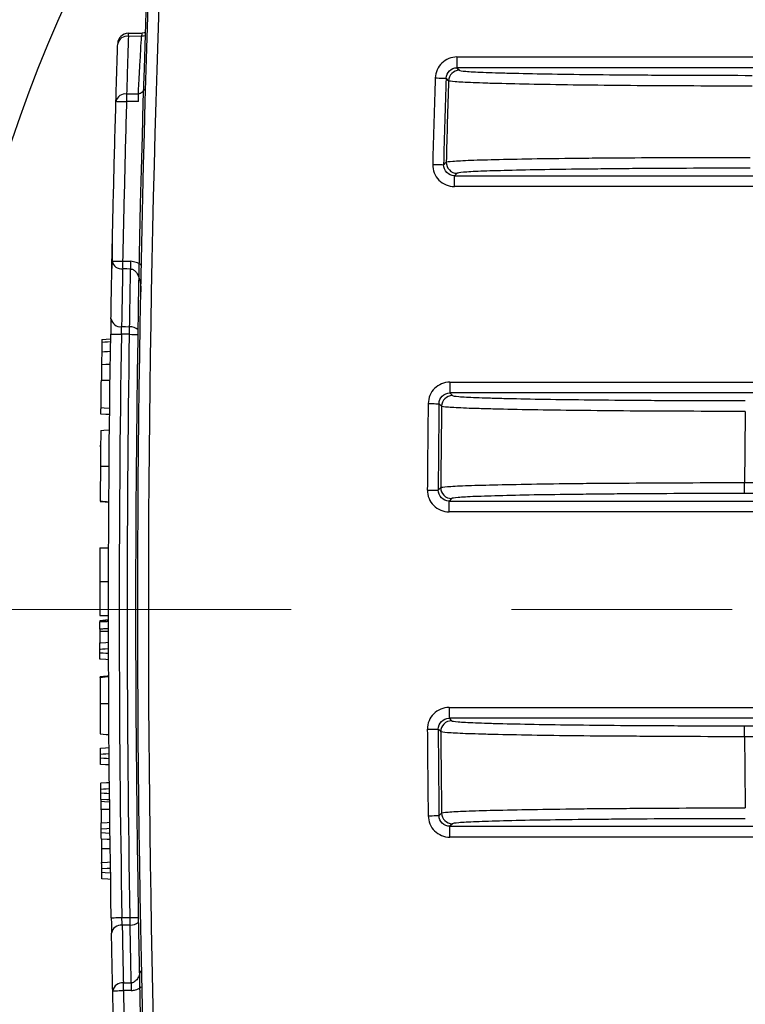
# Model space of a CAD drawing. Header units: millimetres. Extents: x 10 to 272, y 8 to 208.
# Tile 4 of 31: x 58.14 to 66.5, y 32.06 to 43.42. Entities that reach past the tile are written whole.
import ezdxf

# ---------------------------------------------------------------- set-up
doc = ezdxf.new("R2010")
doc.units = ezdxf.units.MM
doc.linetypes.add('CENTERX2', pattern=[20.32, 12.7, -2.54, 2.54, -2.54])
doc.styles.add('SLDTEXTSTYLE0', font='TXT', dxfattribs={"width": 0.75})
doc.dimstyles.new('SLDDIMSTYLE2', dxfattribs={"dimtxt": 1.905, "dimasz": 3, "dimexe": 0, "dimexo": 0.0625, "dimgap": 0.47625, "dimtad": 0, "dimtih": 1, "dimtoh": 1, "dimdec": 1, "dimlfac": 2, "dimrnd": 1e-09, "dimzin": 4, "dimdsep": 46, "dimtxsty": 'SLDTEXTSTYLE0', "dimsah": 1, "dimcen": 0.09, "dimadec": 0, "dimazin": 1, "dimtfac": 1, "dimtdec": 1, "dimtofl": 0, "dimtmove": 0, "dimatfit": 3, "dimfxl": 1, "dimfrac": 2, "dimtolj": 1, "dimtzin": 12, "dimarcsym": 0})

# ---------------------------------------------------------------- blocks, each defined once
blk = doc.blocks.new('_D_12')
at = {"color": 7, "linetype": 'Continuous', "lineweight": 18}
for p, q in [((60.203, 49.114), (37.992, 49.114)), ((41.167, 49.114), (41.167, 38.143)), ((41.167, 37.756), (40.586, 37.756)), ((40.586, 37.756), (40.586, 34.732)), ((46.093, 37.756), (46.674, 37.756)), ((46.674, 37.756), (46.674, 34.732)), ((40.586, 34.732), (41.167, 34.732)), ((46.674, 34.732), (46.093, 34.732)), ((41.167, 24.114), (41.167, 34.345)), ((60.203, 24.114), (37.992, 24.114))]:
    blk.add_line(p, q, dxfattribs=at)
for points in [[(41.167, 49.114), (40.667, 46.114), (41.667, 46.114)], [(41.167, 24.114), (41.667, 27.114), (40.667, 27.114)]]:
    blk.add_solid(points, dxfattribs=at)
at = {"color": 7, "linetype": 'Continuous', "lineweight": 18, "char_height": 1.905, "attachment_point": 1, "style": 'SLDTEXTSTYLE0'}
for s, insert in [('50.0', (35.079, 37.188)), ('1.97', (41.167, 37.188))]:
    blk.add_mtext(s, dxfattribs=dict(at, insert=insert))

msp = doc.modelspace()

# ---------------------------------------------------------------- linework, layer by layer
at = {"color": 7, "linetype": 'Continuous', "lineweight": 25}
for p, q in [((59.545, 43.225), (59.393, 43.222)), ((63.178, 42.986), (63.178, 42.862)), ((63.178, 42.986), (97.046, 42.986)), ((63.178, 42.862), (63.206, 42.832)), ((97.046, 42.862), (63.178, 42.862)), ((59.508, 42.472), (59.372, 42.471)), ((63.18, 41.645), (63.149, 41.616)), ((63.149, 41.616), (97.046, 41.616)), ((63.149, 41.491), (63.149, 41.616)), ((97.046, 41.491), (63.149, 41.491)), ((59.201, 40.455), (59.201, 40.455)), ((59.407, 39.788), (59.312, 39.788)), ((63.097, 39.236), (63.097, 39.112)), ((63.097, 39.236), (97.046, 39.236)), ((63.097, 39.112), (63.126, 39.082)), ((97.046, 39.112), (63.097, 39.112)), ((59.071, 38.26), (59.071, 38.218)), ((66.492, 37.953), (66.492, 38.078)), ((66.492, 38.078), (93.642, 38.078)), ((93.642, 37.953), (66.492, 37.953)), ((63.117, 37.895), (63.087, 37.866)), ((63.087, 37.866), (97.046, 37.866)), ((63.087, 37.741), (63.087, 37.866)), ((97.046, 37.741), (63.087, 37.741)), ((59.065, 37.327), (59.165, 37.327)), ((59.064, 36.938), (59.164, 36.937)), ((59.064, 36.546), (59.164, 36.546)), ((59.164, 36.495), (59.064, 36.486)), ((59.064, 36.484), (59.064, 36.485)), ((59.065, 36.117), (59.065, 36.155)), ((63.087, 35.486), (63.087, 35.362)), ((63.087, 35.486), (97.046, 35.486)), ((63.087, 35.362), (63.117, 35.332)), ((97.046, 35.362), (63.087, 35.362)), ((66.492, 35.149), (66.492, 35.274)), ((66.492, 35.274), (93.642, 35.274)), ((93.642, 35.149), (66.492, 35.149)), ((59.071, 34.905), (59.071, 34.943)), ((59.075, 34.501), (59.075, 34.54)), ((59.081, 34.044), (59.08, 34.082)), ((63.126, 34.145), (63.097, 34.116)), ((63.097, 34.116), (97.046, 34.116)), ((63.097, 33.991), (63.097, 34.116)), ((59.081, 34.044), (59.181, 34.037)), ((97.046, 33.991), (63.097, 33.991)), ((59.087, 33.586), (59.086, 33.624))]:
    msp.add_line(p, q, dxfattribs=at)
at = {"color": 7, "linetype": 'CENTERX2', "lineweight": 18}
msp.add_line((48.567, 36.614), (99.046, 36.614), dxfattribs=at)
at = {"color": 7, "linetype": 'Continuous', "lineweight": 25, "flags": 128}
for points in [[(59.393, 43.259), (59.47, 43.26), (59.55, 43.262)], [(59.587, 43.268), (59.573, 43.264), (59.55, 43.262)], [(62.928, 42.744), (62.952, 42.744), (62.975, 42.743), (62.997, 42.742), (63.015, 42.742), (63.031, 42.741), (63.043, 42.741), (63.05, 42.74), (63.053, 42.74)], [(63.081, 42.711), (63.077, 42.715), (63.06, 42.733), (63.053, 42.74)], [(59.25, 42.475), (59.252, 42.475), (59.259, 42.474), (59.27, 42.474), (59.285, 42.474), (59.304, 42.473), (59.325, 42.472), (59.348, 42.472), (59.372, 42.471)], [(59.372, 42.559), (59.488, 42.56), (59.508, 42.56)], [(62.899, 41.747), (62.924, 41.747), (62.947, 41.746), (62.968, 41.745), (62.987, 41.745), (63.003, 41.745), (63.014, 41.744), (63.022, 41.744), (63.024, 41.744)], [(63.024, 41.744), (63.029, 41.748), (63.047, 41.766), (63.055, 41.774)], [(59.204, 40.633), (59.207, 40.633), (59.214, 40.633), (59.225, 40.633), (59.24, 40.632), (59.259, 40.632), (59.28, 40.631), (59.303, 40.631), (59.327, 40.63)], [(59.327, 40.63), (59.374, 40.63), (59.419, 40.63)], [(59.419, 40.541), (59.374, 40.542), (59.327, 40.542)], [(59.315, 39.877), (59.36, 39.877), (59.407, 39.876)], [(59.088, 39.73), (59.138, 39.733), (59.188, 39.737)], [(59.189, 39.79), (59.192, 39.79), (59.199, 39.79), (59.21, 39.79), (59.225, 39.79), (59.244, 39.79), (59.265, 39.789), (59.288, 39.789), (59.312, 39.788)], [(59.088, 39.698), (59.12, 39.7), (59.154, 39.702), (59.188, 39.705)], [(59.086, 39.588), (59.119, 39.589), (59.152, 39.591), (59.186, 39.593)], [(59.084, 39.442), (59.134, 39.444), (59.184, 39.445)], [(59.082, 39.258), (59.098, 39.258), (59.114, 39.258), (59.131, 39.258), (59.147, 39.258), (59.164, 39.258), (59.182, 39.258)], [(59.078, 38.943), (59.115, 38.941), (59.178, 38.937)], [(62.847, 38.99), (62.871, 38.989), (62.894, 38.989), (62.916, 38.989), (62.935, 38.988), (62.95, 38.988), (62.962, 38.988), (62.969, 38.988), (62.972, 38.988)], [(63.001, 38.959), (62.997, 38.963), (62.979, 38.98), (62.972, 38.988)], [(59.177, 38.862), (59.132, 38.865), (59.077, 38.869)], [(59.075, 38.68), (59.109, 38.682), (59.175, 38.687)], [(59.071, 38.269), (59.104, 38.269), (59.171, 38.269)], [(62.837, 37.993), (62.862, 37.992), (62.885, 37.992), (62.906, 37.992), (62.925, 37.992), (62.941, 37.992), (62.952, 37.992), (62.96, 37.992), (62.962, 37.992)], [(62.962, 37.992), (62.967, 37.996), (62.984, 38.013), (62.992, 38.021)], [(59.064, 36.484), (59.064, 36.483), (59.064, 36.475)], [(59.064, 36.367), (59.096, 36.367), (59.13, 36.367), (59.164, 36.367)], [(59.065, 36.23), (59.072, 36.23), (59.132, 36.234), (59.165, 36.237)], [(59.165, 36.162), (59.127, 36.159), (59.096, 36.157), (59.072, 36.155), (59.065, 36.155)], [(59.065, 36.117), (59.102, 36.114), (59.133, 36.112), (59.165, 36.11)], [(59.165, 36.035), (59.133, 36.037), (59.072, 36.041), (59.065, 36.042)], [(59.067, 35.53), (59.1, 35.53), (59.133, 35.53), (59.167, 35.53)], [(62.837, 35.235), (62.862, 35.235), (62.885, 35.235), (62.906, 35.235), (62.925, 35.235), (62.941, 35.236), (62.952, 35.236), (62.96, 35.236), (62.962, 35.236)], [(62.992, 35.206), (62.988, 35.211), (62.97, 35.228), (62.962, 35.236)], [(59.069, 35.18), (59.102, 35.178), (59.136, 35.176), (59.169, 35.173)], [(59.071, 35.018), (59.129, 35.022), (59.17, 35.025)], [(59.171, 34.95), (59.134, 34.948), (59.102, 34.946), (59.071, 34.943)], [(59.071, 34.905), (59.109, 34.902), (59.14, 34.9), (59.172, 34.898)], [(59.172, 34.823), (59.131, 34.826), (59.072, 34.83)], [(59.074, 34.614), (59.079, 34.615), (59.142, 34.619), (59.174, 34.621)], [(59.175, 34.547), (59.137, 34.544), (59.106, 34.542), (59.079, 34.54), (59.075, 34.54)], [(59.075, 34.501), (59.113, 34.499), (59.144, 34.496), (59.175, 34.494)], [(59.176, 34.419), (59.144, 34.422), (59.076, 34.426)], [(59.076, 34.405), (59.116, 34.402), (59.176, 34.399)], [(59.077, 34.313), (59.117, 34.313), (59.177, 34.313)], [(62.847, 34.238), (62.871, 34.238), (62.894, 34.238), (62.916, 34.239), (62.935, 34.239), (62.95, 34.239), (62.962, 34.239), (62.969, 34.239), (62.972, 34.239)], [(62.972, 34.239), (62.976, 34.244), (62.993, 34.261), (63.001, 34.269)], [(59.079, 34.157), (59.084, 34.157), (59.147, 34.161), (59.179, 34.164)], [(59.18, 34.089), (59.143, 34.086), (59.08, 34.082)], [(59.182, 33.962), (59.149, 33.964), (59.082, 33.969)], [(59.083, 33.858), (59.124, 33.858), (59.183, 33.858)], [(59.085, 33.699), (59.089, 33.699), (59.153, 33.704), (59.185, 33.706)], [(59.186, 33.631), (59.149, 33.629), (59.086, 33.624)], [(59.087, 33.586), (59.124, 33.583), (59.187, 33.579)], [(59.188, 33.504), (59.156, 33.506), (59.088, 33.511)], [(59.196, 33.062), (59.198, 33.062), (59.205, 33.062), (59.216, 33.062), (59.231, 33.062), (59.25, 33.063), (59.271, 33.063), (59.294, 33.063), (59.318, 33.064)], [(59.318, 33.064), (59.366, 33.064), (59.413, 33.065)], [(59.413, 32.976), (59.366, 32.976), (59.322, 32.975)], [(59.335, 32.31), (59.382, 32.311), (59.426, 32.311)], [(59.212, 32.219), (59.215, 32.219), (59.222, 32.219), (59.233, 32.22), (59.248, 32.22), (59.267, 32.22), (59.288, 32.221), (59.311, 32.221), (59.335, 32.222)], [(59.426, 32.222), (59.382, 32.222), (59.335, 32.222)]]:
    msp.add_lwpolyline(points, dxfattribs=at)
at = {"color": 8, "linetype": 'Continuous', "lineweight": 25, "flags": 128}
for points in [[(59.586, 43.229), (59.569, 43.226), (59.545, 43.225)], [(59.407, 39.788), (59.431, 39.787), (59.454, 39.787), (59.475, 39.787), (59.494, 39.786), (59.502, 39.786)], [(59.413, 33.065), (59.437, 33.065), (59.46, 33.065), (59.482, 33.066), (59.5, 33.066), (59.508, 33.066)]]:
    msp.add_lwpolyline(points, dxfattribs=at)
at = {"color": 7, "linetype": 'Continuous', "lineweight": 25}
for centre, radius, start, end in [((260.173, 36.614), 200.697, 176.43683, 183.56317), ((260.173, 36.614), 200.675, 176.65295, 183.34705), ((260.173, 36.614), 200.55, 176.65295, 183.34705), ((74.173, 36.614), 17.007, 148.4945, 211.5055), ((59.395, 43.134), 0.125, 91, 178.1399), ((60.139, 43.241), 0.747, 178.5981, 181.4019), ((59.377, 43.114), 0.11, 81.8335, 167.1772), ((63.206, 42.707), 0.125, 90.0193, 178.2087), ((260.173, 36.614), 197.341, 178.21975, 178.50934), ((260.173, 36.614), 197.216, 178.21975, 178.50934), ((260.173, 36.614), 197.186, 178.22805, 178.50054), ((59.357, 42.45), 0.11, 81.9219, 167.3401), ((64.743, 42.515), 5.371, 179.5286, 180.4714), ((64.878, 42.516), 5.371, 179.5286, 180.4714), ((63.18, 41.77), 0.125, 178.5215, 269.9789), ((59.314, 40.653), 0.111, 190.2425, 276.7632), ((64.701, 40.586), 5.374, 179.5288, 180.4712), ((64.793, 40.586), 5.374, 179.5288, 180.4712), ((59.302, 39.987), 0.111, 190.4048, 276.8521), ((54.033, 39.832), 5.374, 359.5288, 0.4712), ((63.126, 38.957), 0.125, 90.0201, 179.2985), ((260.173, 36.614), 197.341, 179.31017, 179.59966), ((260.173, 36.614), 197.216, 179.31017, 179.59966), ((260.173, 36.614), 197.186, 179.31864, 179.59103), ((260.173, 36.614), 193.687, 179.32389, 179.56678), ((63.117, 38.02), 0.125, 179.6112, 269.9794), ((63.117, 35.207), 0.125, 90.0206, 180.3888), ((260.173, 36.614), 197.341, 180.40034, 180.68983), ((260.173, 36.614), 197.216, 180.40034, 180.68983), ((260.173, 36.614), 197.186, 180.40897, 180.68136), ((260.173, 36.614), 193.687, 180.43322, 180.67611), ((63.126, 34.27), 0.125, 180.7015, 269.9799), ((54.039, 33.02), 5.374, 359.5288, 0.4712), ((59.308, 32.865), 0.111, 83.1978, 169.6872), ((59.322, 32.199), 0.111, 83.2869, 169.8491), ((64.709, 32.266), 5.375, 179.5288, 180.4712), ((64.801, 32.267), 5.375, 179.5288, 180.4712)]:
    msp.add_arc(centre, radius, start, end, dxfattribs=at)
at = {"color": 8, "linetype": 'Continuous', "lineweight": 25}
for centre, radius, start, end in [((59.409, 39.73), 0.146, 50.0578, 90.6961), ((59.414, 33.124), 0.148, 269.6541, 309.7522)]:
    msp.add_arc(centre, radius, start, end, dxfattribs=at)
at = {"color": 7, "linetype": 'Continuous', "lineweight": 25}
for points in [[(59.55, 43.262), (59.55, 43.262), (59.548, 43.248), (59.545, 43.225)], [(59.192, 39.967), (59.191, 39.92), (59.19, 39.857), (59.189, 39.79)], [(59.312, 39.788), (59.313, 39.822), (59.314, 39.853), (59.315, 39.877)], [(59.196, 33.062), (59.156, 35.304), (59.154, 37.548), (59.189, 39.79)], [(59.312, 39.788), (59.277, 37.547), (59.279, 35.305), (59.318, 33.064)], [(59.413, 33.065), (59.374, 35.305), (59.372, 37.547), (59.407, 39.788)], [(59.084, 39.442), (59.083, 39.383), (59.082, 39.32), (59.082, 39.258)], [(59.064, 36.39), (59.064, 36.382), (59.064, 36.375), (59.064, 36.367)], [(59.196, 33.062), (59.197, 32.996), (59.198, 32.932), (59.199, 32.885)], [(59.322, 32.975), (59.32, 32.999), (59.319, 33.031), (59.318, 33.064)]]:
    msp.add_open_spline(points, degree=3, dxfattribs=at)
for points, knots in [([(59.393, 43.222), (59.392, 43.182), (59.39, 43.142), (59.389, 43.101), (59.387, 43.037), (59.385, 42.972), (59.383, 42.908), (59.381, 42.844), (59.379, 42.779), (59.377, 42.715), (59.375, 42.663), (59.374, 42.611), (59.372, 42.559)], [0, 0, 0, 0, 0.000342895, 0.000342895, 0.000342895, 0.000889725, 0.000889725, 0.000889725, 0.001436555, 0.001436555, 0.001436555, 0.001876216, 0.001876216, 0.001876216, 0.001876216]), ([(59.508, 42.56), (59.51, 42.602), (59.512, 42.644), (59.514, 42.686), (59.518, 42.75), (59.522, 42.815), (59.525, 42.879), (59.529, 42.944), (59.533, 43.008), (59.536, 43.072), (59.539, 43.123), (59.542, 43.174), (59.545, 43.225)], [0, 0, 0, 0, 0.000355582, 0.000355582, 0.000355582, 0.000902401, 0.000902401, 0.000902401, 0.001449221, 0.001449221, 0.001449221, 0.001881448, 0.001881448, 0.001881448, 0.001881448]), ([(59.25, 42.475), (59.251, 42.526), (59.253, 42.578), (59.254, 42.63), (59.256, 42.694), (59.258, 42.759), (59.26, 42.823), (59.262, 42.888), (59.264, 42.952), (59.266, 43.017), (59.267, 43.057), (59.269, 43.098), (59.27, 43.138)], [0, 0, 0, 0, 0.000439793, 0.000439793, 0.000439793, 0.000986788, 0.000986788, 0.000986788, 0.001533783, 0.001533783, 0.001533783, 0.001876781, 0.001876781, 0.001876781, 0.001876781]), ([(63.178, 42.986), (63.113, 42.986), (63.05, 42.96), (62.958, 42.871), (62.93, 42.809), (62.928, 42.744)], [0, 0, 0, 0, 0.5, 0.5, 1, 1, 1, 1]), ([(63.053, 42.74), (63.054, 42.773), (63.068, 42.804), (63.114, 42.849), (63.145, 42.862), (63.178, 42.862)], [0, 0, 0, 0, 0.5, 0.5, 1, 1, 1, 1]), ([(63.206, 42.832), (63.21, 42.828), (63.235, 42.824), (63.328, 42.817), (63.395, 42.813), (63.523, 42.808), (63.571, 42.806), (63.677, 42.803), (63.735, 42.801), (63.92, 42.797), (64.06, 42.794), (64.371, 42.788), (64.544, 42.786), (64.908, 42.782), (65.1, 42.78), (65.404, 42.778), (65.508, 42.777), (65.718, 42.776), (65.824, 42.776), (66.143, 42.775), (66.36, 42.774), (66.581, 42.774)], [0, 0, 0, 0, 0.125, 0.125, 0.25, 0.25, 0.3125, 0.3125, 0.375, 0.375, 0.5, 0.5, 0.625, 0.625, 0.75, 0.75, 0.8125, 0.8125, 0.875, 0.875, 1, 1, 1, 1]), ([(66.581, 42.649), (66.352, 42.649), (66.127, 42.65), (65.796, 42.652), (65.686, 42.652), (65.469, 42.653), (65.361, 42.654), (65.046, 42.657), (64.846, 42.659), (64.469, 42.663), (64.29, 42.666), (63.967, 42.672), (63.823, 42.675), (63.63, 42.68), (63.57, 42.681), (63.46, 42.685), (63.411, 42.687), (63.277, 42.692), (63.208, 42.696), (63.111, 42.703), (63.085, 42.707), (63.081, 42.711)], [0, 0, 0, 0, 0.125, 0.125, 0.1875, 0.1875, 0.25, 0.25, 0.375, 0.375, 0.5, 0.5, 0.625, 0.625, 0.6875, 0.6875, 0.75, 0.75, 0.875, 0.875, 1, 1, 1, 1]), ([(59.204, 40.633), (59.21, 40.939), (59.217, 41.245), (59.225, 41.551), (59.232, 41.859), (59.241, 42.167), (59.25, 42.475)], [0, 0, 0, 0, 0.001836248, 0.001836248, 0.001836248, 0.003684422, 0.003684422, 0.003684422, 0.003684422]), ([(59.372, 42.471), (59.363, 42.163), (59.355, 41.856), (59.348, 41.548), (59.34, 41.242), (59.333, 40.936), (59.327, 40.63)], [0, 0, 0, 0, 0.001847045, 0.001847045, 0.001847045, 0.003682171, 0.003682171, 0.003682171, 0.003682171]), ([(63.055, 41.774), (63.059, 41.777), (63.085, 41.781), (63.156, 41.787), (63.185, 41.788), (63.254, 41.792), (63.294, 41.794), (63.428, 41.799), (63.537, 41.802), (63.792, 41.808), (63.94, 41.811), (64.262, 41.816), (64.437, 41.818), (64.721, 41.821), (64.82, 41.822), (65.021, 41.824), (65.123, 41.824), (65.436, 41.826), (65.652, 41.827), (66.1, 41.828), (66.328, 41.828), (66.557, 41.828)], [0, 0, 0, 0, 0.125, 0.125, 0.1875, 0.1875, 0.25, 0.25, 0.375, 0.375, 0.5, 0.5, 0.625, 0.625, 0.6875, 0.6875, 0.75, 0.75, 0.875, 0.875, 1, 1, 1, 1]), ([(62.899, 41.747), (62.898, 41.68), (62.924, 41.614), (63.017, 41.519), (63.082, 41.491), (63.149, 41.491)], [0, 0, 0, 0, 0.5, 0.5, 1, 1, 1, 1]), ([(63.149, 41.616), (63.116, 41.616), (63.083, 41.63), (63.037, 41.677), (63.023, 41.71), (63.024, 41.744)], [0, 0, 0, 0, 0.5, 0.5, 1, 1, 1, 1]), ([(66.557, 41.703), (66.336, 41.703), (66.118, 41.703), (65.686, 41.701), (65.477, 41.7), (65.175, 41.698), (65.076, 41.697), (64.883, 41.695), (64.788, 41.694), (64.514, 41.691), (64.345, 41.689), (64.034, 41.684), (63.891, 41.681), (63.645, 41.674), (63.54, 41.671), (63.411, 41.666), (63.372, 41.664), (63.305, 41.66), (63.277, 41.658), (63.209, 41.653), (63.183, 41.649), (63.18, 41.645)], [0, 0, 0, 0, 0.125, 0.125, 0.25, 0.25, 0.3125, 0.3125, 0.375, 0.375, 0.5, 0.5, 0.625, 0.625, 0.75, 0.75, 0.8125, 0.8125, 0.875, 0.875, 1, 1, 1, 1]), ([(59.208, 40.83), (59.208, 40.803), (59.206, 40.695), (59.204, 40.593), (59.203, 40.554), (59.203, 40.546)], [0, 0, 0, 0, 0.209841, 0.834352, 1, 1, 1, 1]), ([(59.192, 39.967), (59.194, 40.058), (59.195, 40.149), (59.197, 40.241), (59.199, 40.344), (59.201, 40.448), (59.203, 40.552), (59.203, 40.579), (59.204, 40.606), (59.204, 40.633)], [0, 0, 0, 0, 0.000772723, 0.000772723, 0.000772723, 0.001653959, 0.001653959, 0.001653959, 0.001882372, 0.001882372, 0.001882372, 0.001882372]), ([(59.327, 40.542), (59.326, 40.49), (59.325, 40.438), (59.324, 40.386), (59.323, 40.308), (59.321, 40.229), (59.32, 40.15), (59.318, 40.059), (59.316, 39.968), (59.315, 39.877)], [0, 0, 0, 0, 0.000440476, 0.000440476, 0.000440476, 0.001109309, 0.001109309, 0.001109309, 0.001881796, 0.001881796, 0.001881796, 0.001881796]), ([(59.407, 39.876), (59.408, 39.928), (59.409, 39.98), (59.41, 40.032), (59.411, 40.111), (59.412, 40.19), (59.414, 40.268), (59.415, 40.346), (59.416, 40.424), (59.418, 40.502), (59.418, 40.515), (59.418, 40.528), (59.419, 40.541)], [0, 0, 0, 0, 0.000440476, 0.000440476, 0.000440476, 0.001109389, 0.001109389, 0.001109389, 0.001770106, 0.001770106, 0.001770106, 0.001881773, 0.001881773, 0.001881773, 0.001881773]), ([(59.419, 40.541), (59.432, 40.542), (59.446, 40.536), (59.468, 40.521), (59.477, 40.511), (59.5, 40.48), (59.51, 40.455), (59.534, 40.381), (59.539, 40.33), (59.538, 40.278)], [0, 0, 0, 0, 0.125, 0.125, 0.25, 0.25, 0.5, 0.5, 1, 1, 1, 1]), ([(59.088, 39.698), (59.088, 39.686), (59.087, 39.672), (59.087, 39.636), (59.087, 39.613), (59.086, 39.588)], [0, 0, 0, 0, 0.5, 0.5, 1, 1, 1, 1]), ([(59.088, 39.73), (59.088, 39.729), (59.088, 39.728), (59.088, 39.72), (59.088, 39.717), (59.088, 39.709), (59.088, 39.704), (59.088, 39.698)], [0, 0, 0, 0, 0.5, 0.5, 0.75, 0.75, 1, 1, 1, 1]), ([(59.086, 39.588), (59.086, 39.577), (59.086, 39.567), (59.086, 39.544), (59.085, 39.532), (59.085, 39.495), (59.084, 39.469), (59.084, 39.442)], [0, 0, 0, 0, 0.25, 0.25, 0.5, 0.5, 1, 1, 1, 1]), ([(59.078, 38.943), (59.078, 38.963), (59.078, 38.983), (59.078, 39.002), (59.079, 39.045), (59.079, 39.087), (59.08, 39.13), (59.08, 39.173), (59.081, 39.215), (59.082, 39.258)], [0.0001496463, 0.0001496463, 0.0001496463, 0.0001496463, 0.0002668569, 0.0002668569, 0.0002668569, 0.0005228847, 0.0005228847, 0.0005228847, 0.0007789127, 0.0007789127, 0.0007789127, 0.0007789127]), ([(63.097, 39.236), (63.031, 39.236), (62.967, 39.21), (62.875, 39.119), (62.848, 39.055), (62.847, 38.99)], [0, 0, 0, 0, 0.5, 0.5, 1, 1, 1, 1]), ([(62.972, 38.988), (62.972, 39.021), (62.986, 39.053), (63.032, 39.098), (63.064, 39.112), (63.097, 39.112)], [0, 0, 0, 0, 0.5, 0.5, 1, 1, 1, 1]), ([(63.126, 39.082), (63.13, 39.078), (63.155, 39.074), (63.248, 39.067), (63.315, 39.063), (63.443, 39.058), (63.491, 39.056), (63.597, 39.053), (63.655, 39.051), (63.84, 39.047), (63.98, 39.044), (64.291, 39.038), (64.463, 39.036), (64.827, 39.032), (65.02, 39.03), (65.323, 39.028), (65.428, 39.027), (65.637, 39.026), (65.743, 39.026), (66.063, 39.025), (66.28, 39.024), (66.5, 39.024)], [0, 0, 0, 0, 0.125, 0.125, 0.25, 0.25, 0.3125, 0.3125, 0.375, 0.375, 0.5, 0.5, 0.625, 0.625, 0.75, 0.75, 0.8125, 0.8125, 0.875, 0.875, 1, 1, 1, 1]), ([(59.077, 38.869), (59.077, 38.869), (59.077, 38.87), (59.077, 38.873), (59.077, 38.876), (59.077, 38.88), (59.077, 38.885), (59.077, 38.89), (59.077, 38.897), (59.077, 38.904), (59.077, 38.911), (59.077, 38.919), (59.077, 38.927), (59.078, 38.932), (59.078, 38.938), (59.078, 38.943)], [0, 0, 0, 0, 0.0000503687, 0.0000503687, 0.0000503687, 0.0001007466, 0.0001007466, 0.0001007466, 0.0001509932, 0.0001509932, 0.0001509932, 0.000201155, 0.000201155, 0.000201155, 0.0002339, 0.0002339, 0.0002339, 0.0002339]), ([(66.5, 38.899), (66.272, 38.899), (66.047, 38.9), (65.715, 38.901), (65.606, 38.901), (65.388, 38.903), (65.28, 38.903), (64.965, 38.906), (64.766, 38.908), (64.389, 38.912), (64.209, 38.914), (63.887, 38.92), (63.742, 38.923), (63.55, 38.928), (63.49, 38.929), (63.38, 38.933), (63.331, 38.934), (63.197, 38.94), (63.128, 38.943), (63.031, 38.951), (63.005, 38.955), (63.001, 38.959)], [0, 0, 0, 0, 0.125, 0.125, 0.1875, 0.1875, 0.25, 0.25, 0.375, 0.375, 0.5, 0.5, 0.625, 0.625, 0.6875, 0.6875, 0.75, 0.75, 0.875, 0.875, 1, 1, 1, 1]), ([(59.075, 38.68), (59.075, 38.679), (59.075, 38.677), (59.075, 38.665), (59.075, 38.656), (59.074, 38.622), (59.074, 38.589), (59.073, 38.509), (59.073, 38.462), (59.072, 38.367), (59.071, 38.318), (59.071, 38.269)], [0, 0, 0, 0, 0.125, 0.125, 0.25, 0.25, 0.5, 0.5, 0.75, 0.75, 1, 1, 1, 1]), ([(59.073, 38.492), (59.073, 38.492), (59.073, 38.492), (59.073, 38.492), (59.073, 38.498), (59.073, 38.504), (59.073, 38.51)], [0.00015078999, 0.00015078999, 0.00015078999, 0.00015078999, 0.00015084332, 0.00015084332, 0.00015084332, 0.00018693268, 0.00018693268, 0.00018693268, 0.00018693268]), ([(59.072, 38.389), (59.072, 38.378), (59.072, 38.347), (59.071, 38.31), (59.071, 38.284), (59.071, 38.278)], [0, 0, 0, 0, 0.282378, 0.846952, 1, 1, 1, 1]), ([(59.071, 38.269), (59.071, 38.226), (59.07, 38.182), (59.07, 38.098), (59.069, 38.056), (59.069, 37.981), (59.069, 37.948), (59.068, 37.897), (59.068, 37.878), (59.068, 37.866)], [0, 0, 0, 0, 0.25, 0.25, 0.5, 0.5, 0.75, 0.75, 1, 1, 1, 1]), ([(62.992, 38.021), (62.996, 38.025), (63.022, 38.029), (63.093, 38.034), (63.122, 38.036), (63.191, 38.04), (63.231, 38.042), (63.365, 38.047), (63.474, 38.05), (63.729, 38.056), (63.876, 38.059), (64.198, 38.064), (64.373, 38.067), (64.657, 38.07), (64.756, 38.071), (64.956, 38.073), (65.059, 38.073), (65.371, 38.075), (65.588, 38.077), (66.036, 38.078), (66.264, 38.078), (66.492, 38.078)], [0, 0, 0, 0, 0.125, 0.125, 0.1875, 0.1875, 0.25, 0.25, 0.375, 0.375, 0.5, 0.5, 0.625, 0.625, 0.6875, 0.6875, 0.75, 0.75, 0.875, 0.875, 1, 1, 1, 1]), ([(62.837, 37.993), (62.837, 37.926), (62.864, 37.861), (62.956, 37.768), (63.021, 37.741), (63.087, 37.741)], [0, 0, 0, 0, 0.5, 0.5, 1, 1, 1, 1]), ([(63.087, 37.866), (63.054, 37.866), (63.022, 37.879), (62.976, 37.926), (62.962, 37.958), (62.962, 37.992)], [0, 0, 0, 0, 0.5, 0.5, 1, 1, 1, 1]), ([(66.492, 37.953), (66.272, 37.953), (66.053, 37.953), (65.621, 37.951), (65.412, 37.95), (65.111, 37.948), (65.012, 37.947), (64.819, 37.945), (64.724, 37.944), (64.45, 37.941), (64.281, 37.939), (63.97, 37.934), (63.828, 37.931), (63.582, 37.924), (63.477, 37.921), (63.348, 37.916), (63.309, 37.914), (63.242, 37.91), (63.215, 37.908), (63.146, 37.903), (63.121, 37.899), (63.117, 37.895)], [0, 0, 0, 0, 0.125, 0.125, 0.25, 0.25, 0.3125, 0.3125, 0.375, 0.375, 0.5, 0.5, 0.625, 0.625, 0.75, 0.75, 0.8125, 0.8125, 0.875, 0.875, 1, 1, 1, 1]), ([(59.068, 37.866), (59.087, 37.864), (59.106, 37.862), (59.124, 37.86), (59.139, 37.859), (59.153, 37.857), (59.168, 37.856)], [0, 0, 0, 0, 0.000113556, 0.000113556, 0.000113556, 0.0002014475, 0.0002014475, 0.0002014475, 0.0002014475]), ([(59.068, 37.863), (59.068, 37.863), (59.068, 37.863), (59.068, 37.865), (59.068, 37.866)], [0, 0, 0, 0, 0.606461, 1, 1, 1, 1]), ([(59.068, 37.862), (59.072, 37.862), (59.106, 37.859), (59.139, 37.856), (59.168, 37.853)], [0, 0, 0, 0, 0.129316, 1, 1, 1, 1]), ([(59.065, 37.327), (59.065, 37.327), (59.065, 37.326), (59.065, 37.317), (59.065, 37.311), (59.065, 37.284), (59.065, 37.255), (59.065, 37.182), (59.065, 37.139), (59.065, 37.067), (59.065, 37.041), (59.065, 36.99), (59.064, 36.964), (59.064, 36.938)], [0, 0, 0, 0, 0.125, 0.125, 0.25, 0.25, 0.5, 0.5, 0.75, 0.75, 0.875, 0.875, 1, 1, 1, 1]), ([(59.064, 36.938), (59.064, 36.911), (59.064, 36.884), (59.064, 36.833), (59.064, 36.807), (59.064, 36.732), (59.064, 36.685), (59.064, 36.611), (59.064, 36.585), (59.064, 36.552), (59.064, 36.547), (59.064, 36.546)], [0, 0, 0, 0, 0.125, 0.125, 0.25, 0.25, 0.5, 0.5, 0.75, 0.75, 1, 1, 1, 1]), ([(59.164, 36.492), (59.144, 36.491), (59.124, 36.489), (59.104, 36.487), (59.098, 36.487), (59.091, 36.486), (59.085, 36.486), (59.078, 36.485), (59.071, 36.485), (59.064, 36.484)], [0, 0, 0, 0, 0.0001208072, 0.0001208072, 0.0001208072, 0.0001598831, 0.0001598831, 0.0001598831, 0.0002009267, 0.0002009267, 0.0002009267, 0.0002009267]), ([(59.064, 36.475), (59.084, 36.476), (59.103, 36.477), (59.123, 36.478), (59.136, 36.478), (59.15, 36.479), (59.164, 36.48)], [0, 0, 0, 0, 0.0001171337, 0.0001171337, 0.0001171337, 0.0002009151, 0.0002009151, 0.0002009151, 0.0002009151]), ([(59.064, 36.39), (59.064, 36.398), (59.064, 36.407), (59.064, 36.415), (59.064, 36.423), (59.064, 36.431), (59.064, 36.439), (59.064, 36.446), (59.064, 36.453), (59.064, 36.458), (59.064, 36.464), (59.064, 36.468), (59.064, 36.471), (59.064, 36.473), (59.064, 36.474), (59.064, 36.475)], [0, 0, 0, 0, 0.0000502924, 0.0000502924, 0.0000502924, 0.0001005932, 0.0001005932, 0.0001005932, 0.0001507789, 0.0001507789, 0.0001507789, 0.0002009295, 0.0002009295, 0.0002009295, 0.0002218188, 0.0002218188, 0.0002218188, 0.0002218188]), ([(59.164, 36.392), (59.15, 36.392), (59.136, 36.391), (59.123, 36.391), (59.103, 36.391), (59.084, 36.39), (59.064, 36.39)], [0, 0, 0, 0, 0.0000837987, 0.0000837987, 0.0000837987, 0.0002005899, 0.0002005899, 0.0002005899, 0.0002005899]), ([(59.064, 36.367), (59.064, 36.349), (59.064, 36.331), (59.064, 36.299), (59.064, 36.285), (59.064, 36.264), (59.064, 36.257), (59.065, 36.245), (59.065, 36.242), (59.065, 36.234), (59.065, 36.233), (59.065, 36.23), (59.065, 36.23), (59.065, 36.23)], [0, 0, 0, 0, 0.125, 0.125, 0.25, 0.25, 0.375, 0.375, 0.5, 0.5, 0.75, 0.75, 1, 1, 1, 1]), ([(59.065, 36.155), (59.065, 36.163), (59.065, 36.172), (59.065, 36.18), (59.065, 36.188), (59.065, 36.195), (59.065, 36.202), (59.065, 36.208), (59.065, 36.214), (59.065, 36.218), (59.065, 36.223), (59.065, 36.226), (59.065, 36.228), (59.065, 36.229), (59.065, 36.23), (59.065, 36.23)], [0, 0, 0, 0, 0.0000503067, 0.0000503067, 0.0000503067, 0.0001006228, 0.0001006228, 0.0001006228, 0.0001508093, 0.0001508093, 0.0001508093, 0.0002009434, 0.0002009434, 0.0002009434, 0.0002338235, 0.0002338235, 0.0002338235, 0.0002338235]), ([(59.065, 36.042), (59.065, 36.042), (59.065, 36.043), (59.065, 36.046), (59.065, 36.049), (59.065, 36.053), (59.065, 36.058), (59.065, 36.063), (59.065, 36.07), (59.065, 36.077), (59.065, 36.084), (59.065, 36.092), (59.065, 36.1), (59.065, 36.106), (59.065, 36.111), (59.065, 36.117)], [0, 0, 0, 0, 0.0000502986, 0.0000502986, 0.0000502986, 0.0001006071, 0.0001006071, 0.0001006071, 0.0001507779, 0.0001507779, 0.0001507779, 0.0002008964, 0.0002008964, 0.0002008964, 0.0002337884, 0.0002337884, 0.0002337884, 0.0002337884]), ([(59.166, 35.849), (59.16, 35.848), (59.127, 35.844), (59.093, 35.841), (59.066, 35.838)], [0, 0, 0, 0, 0.16543, 1, 1, 1, 1]), ([(59.166, 35.841), (59.151, 35.84), (59.137, 35.838), (59.123, 35.836), (59.104, 35.834), (59.085, 35.832), (59.066, 35.83)], [0, 0, 0, 0, 0.000086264, 0.000086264, 0.000086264, 0.0002018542, 0.0002018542, 0.0002018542, 0.0002018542]), ([(59.066, 35.83), (59.066, 35.833), (59.066, 35.838), (59.066, 35.837), (59.066, 35.837)], [0, 0, 0, 0, 0.707844, 1, 1, 1, 1]), ([(59.066, 35.83), (59.066, 35.802), (59.066, 35.758), (59.066, 35.677), (59.066, 35.648), (59.067, 35.59), (59.067, 35.56), (59.067, 35.53)], [0, 0, 0, 0, 0.5, 0.5, 0.75, 0.75, 1, 1, 1, 1]), ([(59.067, 35.53), (59.067, 35.505), (59.067, 35.48), (59.068, 35.432), (59.068, 35.408), (59.068, 35.339), (59.068, 35.299), (59.069, 35.235), (59.069, 35.212), (59.069, 35.185), (59.069, 35.181), (59.069, 35.18)], [0, 0, 0, 0, 0.125, 0.125, 0.25, 0.25, 0.5, 0.5, 0.75, 0.75, 1, 1, 1, 1]), ([(63.087, 35.486), (63.021, 35.486), (62.956, 35.459), (62.864, 35.366), (62.837, 35.301), (62.837, 35.235)], [0, 0, 0, 0, 0.5, 0.5, 1, 1, 1, 1]), ([(62.962, 35.236), (62.962, 35.269), (62.976, 35.301), (63.022, 35.348), (63.054, 35.362), (63.087, 35.362)], [0, 0, 0, 0, 0.5, 0.5, 1, 1, 1, 1]), ([(63.117, 35.332), (63.121, 35.328), (63.146, 35.324), (63.239, 35.317), (63.306, 35.313), (63.435, 35.308), (63.483, 35.306), (63.588, 35.303), (63.646, 35.301), (63.832, 35.297), (63.972, 35.294), (64.282, 35.288), (64.455, 35.286), (64.819, 35.282), (65.012, 35.28), (65.315, 35.278), (65.42, 35.277), (65.629, 35.276), (65.735, 35.276), (66.055, 35.275), (66.272, 35.274), (66.492, 35.274)], [0, 0, 0, 0, 0.125, 0.125, 0.25, 0.25, 0.3125, 0.3125, 0.375, 0.375, 0.5, 0.5, 0.625, 0.625, 0.75, 0.75, 0.8125, 0.8125, 0.875, 0.875, 1, 1, 1, 1]), ([(66.492, 35.149), (66.264, 35.149), (66.039, 35.149), (65.707, 35.15), (65.598, 35.151), (65.38, 35.152), (65.272, 35.153), (64.957, 35.155), (64.758, 35.156), (64.38, 35.16), (64.201, 35.163), (63.879, 35.168), (63.734, 35.171), (63.541, 35.176), (63.481, 35.177), (63.372, 35.181), (63.322, 35.182), (63.188, 35.187), (63.119, 35.191), (63.022, 35.199), (62.996, 35.202), (62.992, 35.206)], [0, 0, 0, 0, 0.125, 0.125, 0.1875, 0.1875, 0.25, 0.25, 0.375, 0.375, 0.5, 0.5, 0.625, 0.625, 0.6875, 0.6875, 0.75, 0.75, 0.875, 0.875, 1, 1, 1, 1]), ([(59.071, 34.943), (59.071, 34.952), (59.071, 34.96), (59.071, 34.968), (59.071, 34.976), (59.071, 34.984), (59.071, 34.99), (59.071, 34.997), (59.071, 35.002), (59.071, 35.007), (59.071, 35.011), (59.071, 35.015), (59.071, 35.016), (59.071, 35.018), (59.071, 35.018), (59.071, 35.018)], [0, 0, 0, 0, 0.0000502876, 0.0000502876, 0.0000502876, 0.0001005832, 0.0001005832, 0.0001005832, 0.0001507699, 0.0001507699, 0.0001507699, 0.000200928, 0.000200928, 0.000200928, 0.0002338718, 0.0002338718, 0.0002338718, 0.0002338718]), ([(59.072, 34.83), (59.072, 34.83), (59.072, 34.832), (59.072, 34.835), (59.072, 34.837), (59.072, 34.841), (59.072, 34.847), (59.072, 34.852), (59.072, 34.858), (59.072, 34.865), (59.072, 34.873), (59.072, 34.88), (59.072, 34.889), (59.072, 34.894), (59.071, 34.9), (59.071, 34.905)], [0, 0, 0, 0, 0.0000502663, 0.0000502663, 0.0000502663, 0.0001005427, 0.0001005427, 0.0001005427, 0.0001506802, 0.0001506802, 0.0001506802, 0.000200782, 0.000200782, 0.000200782, 0.0002337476, 0.0002337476, 0.0002337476, 0.0002337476]), ([(59.075, 34.54), (59.075, 34.548), (59.075, 34.556), (59.075, 34.564), (59.075, 34.572), (59.074, 34.58), (59.074, 34.586), (59.074, 34.593), (59.074, 34.599), (59.074, 34.603), (59.074, 34.607), (59.074, 34.611), (59.074, 34.613), (59.074, 34.614), (59.074, 34.614), (59.074, 34.614)], [0, 0, 0, 0, 0.000050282, 0.000050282, 0.000050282, 0.0001005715, 0.0001005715, 0.0001005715, 0.0001507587, 0.0001507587, 0.0001507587, 0.000200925, 0.000200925, 0.000200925, 0.0002338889, 0.0002338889, 0.0002338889, 0.0002338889]), ([(59.076, 34.426), (59.076, 34.426), (59.076, 34.428), (59.076, 34.431), (59.076, 34.433), (59.076, 34.438), (59.076, 34.443), (59.076, 34.448), (59.076, 34.454), (59.076, 34.462), (59.076, 34.469), (59.076, 34.477), (59.075, 34.485), (59.075, 34.49), (59.075, 34.496), (59.075, 34.501)], [0, 0, 0, 0, 0.0000502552, 0.0000502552, 0.0000502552, 0.0001005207, 0.0001005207, 0.0001005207, 0.0001506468, 0.0001506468, 0.0001506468, 0.0002007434, 0.0002007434, 0.0002007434, 0.000233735, 0.000233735, 0.000233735, 0.000233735]), ([(59.076, 34.426), (59.076, 34.426), (59.076, 34.426), (59.076, 34.421), (59.076, 34.417), (59.076, 34.405)], [0, 0, 0, 0, 0.5, 0.5, 1, 1, 1, 1]), ([(59.076, 34.405), (59.076, 34.395), (59.077, 34.381), (59.077, 34.349), (59.077, 34.331), (59.077, 34.313)], [0, 0, 0, 0, 0.5, 0.5, 1, 1, 1, 1]), ([(59.077, 34.313), (59.078, 34.298), (59.078, 34.284), (59.078, 34.256), (59.078, 34.243), (59.079, 34.207), (59.079, 34.189), (59.079, 34.167), (59.079, 34.163), (59.079, 34.158), (59.079, 34.157), (59.079, 34.157)], [0, 0, 0, 0, 0.125, 0.125, 0.25, 0.25, 0.5, 0.5, 0.75, 0.75, 1, 1, 1, 1]), ([(63.001, 34.269), (63.005, 34.273), (63.031, 34.276), (63.102, 34.282), (63.131, 34.284), (63.199, 34.288), (63.24, 34.289), (63.374, 34.295), (63.482, 34.298), (63.737, 34.304), (63.884, 34.307), (64.206, 34.313), (64.381, 34.315), (64.665, 34.319), (64.764, 34.32), (64.964, 34.322), (65.067, 34.322), (65.379, 34.325), (65.596, 34.326), (66.044, 34.328), (66.272, 34.328), (66.5, 34.328)], [0, 0, 0, 0, 0.125, 0.125, 0.1875, 0.1875, 0.25, 0.25, 0.375, 0.375, 0.5, 0.5, 0.625, 0.625, 0.6875, 0.6875, 0.75, 0.75, 0.875, 0.875, 1, 1, 1, 1]), ([(62.847, 34.238), (62.848, 34.172), (62.875, 34.108), (62.967, 34.017), (63.031, 33.991), (63.097, 33.991)], [0, 0, 0, 0, 0.5, 0.5, 1, 1, 1, 1]), ([(63.097, 34.116), (63.064, 34.116), (63.032, 34.129), (62.986, 34.175), (62.972, 34.207), (62.972, 34.239)], [0, 0, 0, 0, 0.5, 0.5, 1, 1, 1, 1]), ([(66.5, 34.203), (66.28, 34.203), (66.061, 34.203), (65.629, 34.201), (65.42, 34.2), (65.119, 34.198), (65.02, 34.197), (64.827, 34.195), (64.732, 34.194), (64.458, 34.191), (64.289, 34.189), (63.978, 34.184), (63.836, 34.181), (63.59, 34.174), (63.486, 34.171), (63.356, 34.166), (63.317, 34.164), (63.251, 34.16), (63.223, 34.158), (63.155, 34.153), (63.13, 34.149), (63.126, 34.145)], [0, 0, 0, 0, 0.125, 0.125, 0.25, 0.25, 0.3125, 0.3125, 0.375, 0.375, 0.5, 0.5, 0.625, 0.625, 0.75, 0.75, 0.8125, 0.8125, 0.875, 0.875, 1, 1, 1, 1]), ([(59.08, 34.082), (59.08, 34.09), (59.08, 34.099), (59.08, 34.107), (59.08, 34.115), (59.08, 34.122), (59.08, 34.129), (59.079, 34.135), (59.079, 34.141), (59.079, 34.145), (59.079, 34.15), (59.079, 34.153), (59.079, 34.155), (59.079, 34.156), (59.079, 34.157), (59.079, 34.157)], [0, 0, 0, 0, 0.000050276, 0.000050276, 0.000050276, 0.000100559, 0.000100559, 0.000100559, 0.0001507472, 0.0001507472, 0.0001507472, 0.0002009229, 0.0002009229, 0.0002009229, 0.0002339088, 0.0002339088, 0.0002339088, 0.0002339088]), ([(59.082, 33.969), (59.082, 33.969), (59.082, 33.97), (59.082, 33.973), (59.081, 33.976), (59.081, 33.98), (59.081, 33.985), (59.081, 33.99), (59.081, 33.997), (59.081, 34.004), (59.081, 34.011), (59.081, 34.019), (59.081, 34.027), (59.081, 34.032), (59.081, 34.038), (59.081, 34.044)], [0, 0, 0, 0, 0.0000502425, 0.0000502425, 0.0000502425, 0.0001004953, 0.0001004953, 0.0001004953, 0.0001506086, 0.0001506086, 0.0001506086, 0.0002006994, 0.0002006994, 0.0002006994, 0.0002337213, 0.0002337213, 0.0002337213, 0.0002337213]), ([(59.082, 33.969), (59.082, 33.969), (59.082, 33.969), (59.082, 33.966), (59.082, 33.965), (59.082, 33.955), (59.082, 33.943), (59.082, 33.906), (59.083, 33.882), (59.083, 33.858)], [0, 0, 0, 0, 0.25, 0.25, 0.5, 0.5, 0.75, 0.75, 1, 1, 1, 1]), ([(59.083, 33.858), (59.083, 33.843), (59.083, 33.829), (59.084, 33.801), (59.084, 33.787), (59.085, 33.75), (59.085, 33.731), (59.085, 33.709), (59.085, 33.705), (59.085, 33.7), (59.085, 33.699), (59.085, 33.699)], [0, 0, 0, 0, 0.125, 0.125, 0.25, 0.25, 0.5, 0.5, 0.75, 0.75, 1, 1, 1, 1]), ([(59.086, 33.624), (59.086, 33.633), (59.086, 33.641), (59.086, 33.649), (59.086, 33.657), (59.086, 33.664), (59.086, 33.671), (59.086, 33.678), (59.086, 33.683), (59.085, 33.688), (59.085, 33.692), (59.085, 33.695), (59.085, 33.697), (59.085, 33.698), (59.085, 33.699), (59.085, 33.699)], [0, 0, 0, 0, 0.0000502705, 0.0000502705, 0.0000502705, 0.0001005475, 0.0001005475, 0.0001005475, 0.000150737, 0.000150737, 0.000150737, 0.0002009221, 0.0002009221, 0.0002009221, 0.0002339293, 0.0002339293, 0.0002339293, 0.0002339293]), ([(59.088, 33.511), (59.088, 33.511), (59.088, 33.513), (59.088, 33.515), (59.088, 33.518), (59.088, 33.522), (59.088, 33.528), (59.088, 33.533), (59.088, 33.539), (59.088, 33.546), (59.087, 33.553), (59.087, 33.561), (59.087, 33.569), (59.087, 33.575), (59.087, 33.58), (59.087, 33.586)], [0, 0, 0, 0, 0.0000502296, 0.0000502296, 0.0000502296, 0.0001004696, 0.0001004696, 0.0001004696, 0.0001505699, 0.0001505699, 0.0001505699, 0.000200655, 0.000200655, 0.000200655, 0.0002337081, 0.0002337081, 0.0002337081, 0.0002337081]), ([(59.322, 32.975), (59.323, 32.923), (59.324, 32.871), (59.325, 32.819), (59.326, 32.742), (59.328, 32.666), (59.329, 32.589), (59.331, 32.496), (59.333, 32.403), (59.335, 32.31)], [0, 0, 0, 0, 0.000443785, 0.000443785, 0.000443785, 0.001092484, 0.001092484, 0.001092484, 0.001881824, 0.001881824, 0.001881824, 0.001881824]), ([(59.426, 32.311), (59.425, 32.363), (59.424, 32.415), (59.423, 32.468), (59.421, 32.544), (59.42, 32.621), (59.418, 32.697), (59.417, 32.79), (59.415, 32.883), (59.413, 32.976)], [0, 0, 0, 0, 0.000443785, 0.000443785, 0.000443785, 0.001092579, 0.001092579, 0.001092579, 0.001881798, 0.001881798, 0.001881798, 0.001881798]), ([(59.212, 32.219), (59.21, 32.312), (59.208, 32.405), (59.206, 32.498), (59.204, 32.603), (59.202, 32.708), (59.2, 32.812), (59.2, 32.836), (59.199, 32.861), (59.199, 32.885)], [0, 0, 0, 0, 0.00078958, 0.00078958, 0.00078958, 0.001677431, 0.001677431, 0.001677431, 0.001882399, 0.001882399, 0.001882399, 0.001882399]), ([(59.259, 30.428), (59.25, 30.727), (59.242, 31.027), (59.234, 31.327), (59.226, 31.624), (59.219, 31.922), (59.212, 32.219)], [0, 0, 0, 0, 0.00179853, 0.00179853, 0.00179853, 0.003584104, 0.003584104, 0.003584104, 0.003584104]), ([(59.335, 32.222), (59.342, 31.924), (59.349, 31.627), (59.357, 31.33), (59.364, 31.03), (59.373, 30.731), (59.382, 30.431)], [0, 0, 0, 0, 0.001784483, 0.001784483, 0.001784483, 0.003581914, 0.003581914, 0.003581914, 0.003581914])]:
    msp.add_open_spline(points, degree=3, knots=knots, dxfattribs=at)
at = {"color": 8, "linetype": 'Continuous', "lineweight": 25}
for points, knots in [([(59.577, 42.608), (59.571, 42.599), (59.56, 42.583), (59.541, 42.57), (59.524, 42.562), (59.514, 42.561), (59.508, 42.56)], [0, 0, 0, 0, 0.370532, 0.663197, 0.789754, 1, 1, 1, 1]), ([(59.542, 40.582), (59.541, 40.582), (59.526, 40.6), (59.484, 40.621), (59.44, 40.627), (59.419, 40.63)], [0, 0, 0, 0, 0.02337, 0.510644, 1, 1, 1, 1]), ([(59.532, 32.448), (59.526, 32.425), (59.515, 32.386), (59.488, 32.343), (59.465, 32.323), (59.449, 32.314), (59.436, 32.311), (59.428, 32.311), (59.426, 32.311)], [0, 0, 0, 0, 0.390747, 0.672771, 0.804468, 0.86759, 0.971079, 1, 1, 1, 1]), ([(59.426, 32.222), (59.443, 32.224), (59.481, 32.228), (59.521, 32.245), (59.538, 32.262), (59.54, 32.264)], [0, 0, 0, 0, 0.407111, 0.947431, 1, 1, 1, 1])]:
    msp.add_open_spline(points, degree=3, knots=knots, dxfattribs=at)

# ---------------------------------------------------------------- dimensions: what is measured, and where the dimension line sits
at = {"color": 7, "linetype": 'Continuous', "lineweight": 18}
dim = msp.add_linear_dim(base=(41.167, 24.114), p1=(61.473, 49.114), p2=(61.473, 24.114), angle=90, dimstyle='SLDDIMSTYLE2', dxfattribs=at)
dim.commit()
dim.dimension.update_dxf_attribs({"geometry": '_D_12', "text_midpoint": (41.167, 36.244), "dimtype": 160})

doc.saveas('drawing.dxf')
